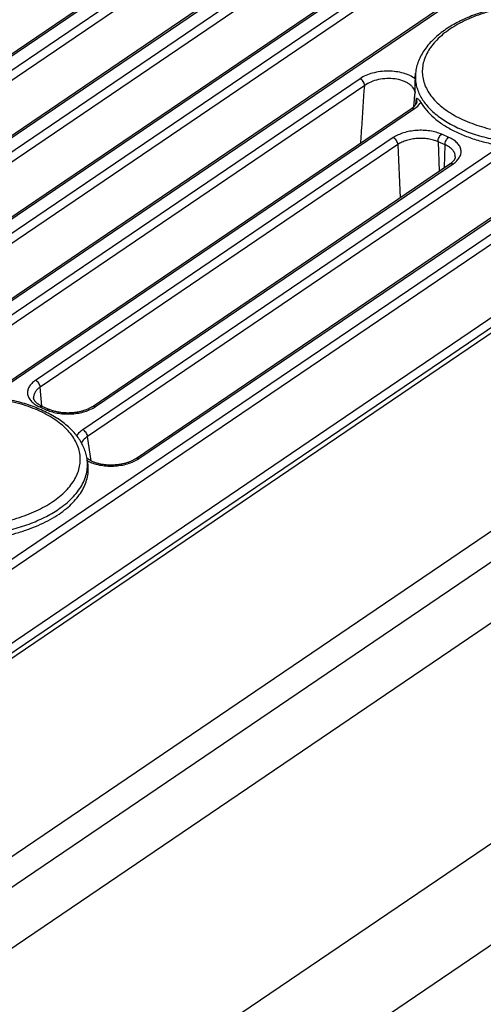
# Model space of a CAD drawing. Header units: millimetres. Extents: x 46 to 510, y 69 to 391.
# Tile 17 of 32: x 455 to 474, y 127 to 169. Entities that reach past the tile are written whole.
import ezdxf

# ---------------------------------------------------------------- set-up
doc = ezdxf.new("R2010")
doc.units = ezdxf.units.MM
doc.header["$LTSCALE"] = 32.67
doc.layers.add('00_COMPONENTS', color=7, linetype='CONTINUOUS')

msp = doc.modelspace()

# ---------------------------------------------------------------- linework, layer by layer
at = {"layer": '00_COMPONENTS', "color": 7}
for p, q in [((434.373, 153.709), (466.579, 175.547)), ((437.443, 152.364), (469.649, 174.202)), ((440.513, 151.02), (472.719, 172.858)), ((443.583, 149.675), (475.789, 171.513)), ((471.256, 166.198), (471.275, 166.391)), ((471.256, 166.198), (471.253, 166.158)), ((471.328, 165.204), (471.328, 165.204)), ((453.253, 152.806), (471.099, 164.907)), ((472.947, 162.885), (472.947, 162.885)), ((457.673, 152.377), (472.72, 162.58)), ((459.501, 150.19), (477.032, 162.078)), ((489.514, 157.341), (453.009, 132.588)), ((453.046, 131.335), (489.55, 156.088)), ((455.208, 152.742), (455.208, 152.742)), ((453.049, 128.785), (487.818, 152.361)), ((455.579, 152.386), (455.873, 152.257)), ((457.463, 150.206), (457.455, 150.213)), ((457.489, 149.999), (457.459, 150.19)), ((457.48, 150.192), (457.463, 150.206)), ((485.81, 141.712), (459.097, 123.598)), ((485.742, 137.4), (460.894, 120.552))]:
    msp.add_line(p, q, dxfattribs=at)
at = {"layer": '00_COMPONENTS', "color": 4}
for p, q in [((434.507, 153.711), (466.713, 175.549)), ((467.264, 175.308), (435.058, 153.47)), ((467.461, 175.022), (435.255, 153.184)), ((437.577, 152.366), (469.783, 174.204)), ((470.334, 173.963), (438.128, 152.125)), ((470.531, 173.678), (438.325, 151.839)), ((440.647, 151.022), (472.853, 172.86)), ((473.404, 172.619), (441.198, 150.781)), ((473.601, 172.333), (441.395, 150.495)), ((443.717, 149.677), (475.923, 171.515)), ((485.684, 167.241), (453.478, 145.402)), ((485.881, 166.955), (453.675, 145.117)), ((468.939, 166.165), (450.544, 153.692)), ((469.136, 165.879), (450.742, 153.406)), ((471.209, 164.996), (471.253, 165.585)), ((471.236, 165.358), (471.253, 165.585)), ((471.29, 165.095), (471.311, 165.35)), ((449.601, 138.858), (487.806, 164.764)), ((449.864, 139.445), (487.642, 165.062)), ((453.367, 152.794), (471.233, 164.909)), ((448.877, 138.135), (487.927, 164.614)), ((470.335, 163.685), (455.288, 153.482)), ((472.221, 163.515), (472.271, 162.275)), ((472.516, 163.386), (472.221, 163.515)), ((472.67, 163.698), (472.376, 163.827)), ((470.532, 163.4), (455.486, 153.197)), ((474.484, 163.073), (457.278, 151.406)), ((470.532, 163.4), (470.622, 161.157)), ((472.494, 162.426), (472.516, 163.386)), ((474.682, 162.787), (457.476, 151.12)), ((457.808, 152.379), (472.854, 162.582)), ((459.635, 150.192), (477.167, 162.08)), ((455.55, 152.398), (455.486, 153.197)), ((455.472, 152.366), (455.767, 152.237)), ((457.624, 150.099), (457.476, 151.12))]:
    msp.add_line(p, q, dxfattribs=at)
at = {"layer": '00_COMPONENTS', "color": 7}
for points in [[(471.328, 165.204), (471.327, 165.193), (471.324, 165.181), (471.322, 165.168), (471.318, 165.156), (471.313, 165.143), (471.308, 165.13), (471.302, 165.117), (471.295, 165.104), (471.287, 165.091), (471.279, 165.078), (471.27, 165.064), (471.259, 165.051), (471.248, 165.037), (471.237, 165.024), (471.224, 165.01), (471.21, 164.997), (471.196, 164.983), (471.181, 164.969), (471.164, 164.956), (471.147, 164.942), (471.129, 164.928), (471.11, 164.914), (471.099, 164.907)], [(472.947, 162.885), (472.946, 162.874), (472.945, 162.861), (472.943, 162.849), (472.939, 162.836), (472.935, 162.823), (472.931, 162.81), (472.925, 162.797), (472.918, 162.783), (472.911, 162.769), (472.902, 162.755), (472.893, 162.741), (472.882, 162.727), (472.871, 162.713), (472.859, 162.699), (472.846, 162.684), (472.832, 162.67), (472.817, 162.656), (472.801, 162.642), (472.785, 162.628), (472.768, 162.614), (472.749, 162.6), (472.73, 162.587), (472.72, 162.58)], [(455.579, 152.386), (455.564, 152.392), (455.539, 152.404), (455.515, 152.415), (455.492, 152.427), (455.47, 152.44), (455.449, 152.452), (455.429, 152.464), (455.41, 152.477), (455.391, 152.49), (455.374, 152.503), (455.357, 152.516), (455.341, 152.529), (455.326, 152.542), (455.312, 152.555), (455.299, 152.568), (455.287, 152.582), (455.276, 152.595), (455.266, 152.608), (455.256, 152.621), (455.248, 152.633), (455.24, 152.646), (455.233, 152.659), (455.227, 152.671), (455.222, 152.684), (455.218, 152.696), (455.214, 152.708), (455.211, 152.72), (455.209, 152.732), (455.208, 152.742)], [(457.673, 152.377), (457.66, 152.368), (457.638, 152.354), (457.615, 152.34), (457.59, 152.326), (457.565, 152.312), (457.538, 152.299), (457.511, 152.286), (457.483, 152.273), (457.453, 152.26), (457.423, 152.248), (457.392, 152.236), (457.361, 152.225), (457.328, 152.214), (457.295, 152.204), (457.261, 152.194), (457.227, 152.184), (457.192, 152.175), (457.156, 152.167), (457.12, 152.159), (457.083, 152.152), (457.046, 152.145), (457.009, 152.139), (456.971, 152.133), (456.933, 152.128), (456.894, 152.124), (456.855, 152.12), (456.816, 152.117), (456.777, 152.115), (456.738, 152.113), (456.699, 152.112), (456.66, 152.111), (456.621, 152.111), (456.582, 152.112), (456.543, 152.113), (456.504, 152.115), (456.466, 152.118), (456.427, 152.121), (456.389, 152.125), (456.352, 152.13), (456.315, 152.135), (456.278, 152.141), (456.242, 152.147), (456.206, 152.154), (456.171, 152.161), (456.137, 152.169), (456.103, 152.178), (456.07, 152.187), (456.038, 152.196), (456.006, 152.206), (455.976, 152.217), (455.946, 152.227), (455.917, 152.238), (455.889, 152.25), (455.873, 152.257)], [(459.501, 150.19), (459.488, 150.181), (459.465, 150.166), (459.441, 150.152), (459.416, 150.138), (459.39, 150.124), (459.364, 150.11), (459.336, 150.097), (459.308, 150.084), (459.278, 150.071), (459.248, 150.059), (459.217, 150.047), (459.185, 150.036), (459.152, 150.025), (459.119, 150.014), (459.085, 150.004), (459.051, 149.994), (459.016, 149.985), (458.98, 149.977), (458.944, 149.969), (458.908, 149.961), (458.871, 149.955), (458.833, 149.948), (458.796, 149.943), (458.758, 149.938), (458.72, 149.933), (458.681, 149.929), (458.643, 149.926), (458.604, 149.924), (458.566, 149.922), (458.527, 149.92), (458.488, 149.92), (458.449, 149.919), (458.411, 149.92), (458.372, 149.921), (458.334, 149.923), (458.296, 149.925), (458.259, 149.929), (458.221, 149.932), (458.184, 149.936), (458.148, 149.941), (458.111, 149.947), (458.076, 149.953), (458.041, 149.959), (458.006, 149.966), (457.972, 149.974), (457.939, 149.982), (457.906, 149.991), (457.874, 150), (457.843, 150.009), (457.813, 150.019), (457.783, 150.03), (457.754, 150.04), (457.726, 150.051), (457.699, 150.063), (457.673, 150.075), (457.648, 150.087), (457.623, 150.099), (457.6, 150.112), (457.578, 150.125), (457.556, 150.138), (457.536, 150.151), (457.516, 150.164), (457.498, 150.178), (457.48, 150.192)]]:
    msp.add_lwpolyline(points, dxfattribs=at)
for points, knots in [([(481.801, 166.697), (481.789, 166.775), (481.754, 166.932), (481.643, 167.239), (481.428, 167.608), (481.069, 168.005), (480.618, 168.357), (480.086, 168.662), (479.483, 168.916), (478.821, 169.116), (478.111, 169.259), (477.37, 169.341), (476.611, 169.363), (475.851, 169.322), (475.106, 169.221), (474.39, 169.061), (473.718, 168.845), (473.104, 168.576), (472.728, 168.358), (472.554, 168.24)], [0, 0, 0, 0, 0.022628, 0.045563, 0.09288, 0.143135, 0.19711, 0.255177, 0.317303, 0.383114, 0.45197, 0.523035, 0.595346, 0.667869, 0.739562, 0.809427, 0.876568, 0.940256, 1, 1, 1, 1]), ([(472.554, 168.24), (472.377, 168.12), (472.051, 167.864), (471.713, 167.482), (471.51, 167.157), (471.394, 166.909), (471.313, 166.653), (471.283, 166.478), (471.275, 166.391)], [0, 0, 0, 0, 0.277089, 0.532832, 0.654086, 0.771781, 0.886779, 1, 1, 1, 1]), ([(471.253, 166.158), (471.25, 166.119), (471.246, 166.032), (471.243, 165.841), (471.248, 165.689), (471.253, 165.585)], [0, 0, 0, 0, 0.207766, 0.454603, 1, 1, 1, 1]), ([(471.311, 165.35), (471.324, 165.343), (471.352, 165.328), (471.398, 165.296), (471.448, 165.243), (471.479, 165.198), (471.495, 165.17)], [0, 0, 0, 0, 0.165968, 0.369937, 0.636476, 1, 1, 1, 1]), ([(471.495, 165.17), (471.563, 165.054), (471.729, 164.825), (472.041, 164.515), (472.42, 164.23), (472.861, 163.975), (473.357, 163.753), (473.901, 163.567), (474.484, 163.42), (474.888, 163.351), (475.095, 163.322)], [0, 0, 0, 0, 0.097107, 0.201907, 0.315212, 0.437205, 0.567558, 0.705543, 0.850117, 1, 1, 1, 1]), ([(457.459, 150.19), (457.447, 150.269), (457.412, 150.425), (457.301, 150.733), (457.086, 151.102), (456.727, 151.499), (456.276, 151.851), (455.744, 152.156), (455.141, 152.41), (454.478, 152.61), (453.769, 152.752), (453.027, 152.835), (452.269, 152.856), (451.509, 152.816), (450.763, 152.715), (450.047, 152.555), (449.375, 152.338), (448.761, 152.07), (448.385, 151.852), (448.212, 151.734)], [0, 0, 0, 0, 0.022628, 0.045563, 0.09288, 0.143135, 0.19711, 0.255177, 0.317303, 0.383114, 0.45197, 0.523035, 0.595346, 0.667869, 0.739562, 0.809427, 0.876568, 0.940256, 1, 1, 1, 1]), ([(456.277, 147.862), (456.384, 147.935), (456.586, 148.085), (456.858, 148.333), (457.085, 148.593), (457.266, 148.863), (457.4, 149.142), (457.483, 149.427), (457.516, 149.714), (457.503, 149.905), (457.489, 149.999)], [0, 0, 0, 0, 0.149981, 0.291206, 0.423945, 0.548877, 0.667139, 0.780343, 0.890522, 1, 1, 1, 1]), ([(452.514, 146.745), (452.872, 146.764), (453.573, 146.839), (454.422, 147.032), (455.058, 147.243), (455.499, 147.424), (455.905, 147.627), (456.158, 147.781), (456.277, 147.862)], [0, 0, 0, 0, 0.270539, 0.531707, 0.656624, 0.776702, 0.891316, 1, 1, 1, 1])]:
    msp.add_open_spline(points, degree=3, knots=knots, dxfattribs=at)
at = {"layer": '00_COMPONENTS', "color": 4}
for points, knots in [([(480.359, 164.895), (480.556, 165.028), (480.827, 165.247), (481.122, 165.585), (481.293, 165.841), (481.417, 166.105), (481.495, 166.375), (481.524, 166.646), (481.503, 166.917), (481.434, 167.184), (481.317, 167.445), (481.154, 167.696), (480.947, 167.936), (480.698, 168.162), (480.409, 168.372), (480.083, 168.565), (479.723, 168.739), (479.333, 168.892), (478.768, 169.069), (478.011, 169.227), (477.062, 169.315), (476.092, 169.299), (475.14, 169.182), (474.24, 168.966), (473.426, 168.661), (472.935, 168.392), (472.715, 168.242)], [0, 0, 0, 0, 0.057622, 0.083905, 0.108635, 0.132041, 0.15445, 0.176273, 0.197976, 0.22004, 0.242908, 0.26695, 0.292444, 0.319572, 0.348429, 0.379033, 0.411335, 0.445237, 0.480593, 0.554887, 0.632511, 0.711451, 0.789594, 0.864885, 0.935494, 1, 1, 1, 1]), ([(472.715, 168.242), (472.519, 168.109), (472.247, 167.89), (471.952, 167.552), (471.782, 167.296), (471.657, 167.032), (471.58, 166.762), (471.551, 166.491), (471.571, 166.22), (471.64, 165.953), (471.757, 165.692), (471.92, 165.441), (472.127, 165.201), (472.377, 164.975), (472.666, 164.765), (472.991, 164.572), (473.351, 164.398), (473.741, 164.245), (474.306, 164.068), (475.064, 163.91), (476.013, 163.822), (476.982, 163.838), (477.934, 163.955), (478.834, 164.171), (479.649, 164.476), (480.139, 164.745), (480.359, 164.895)], [0, 0, 0, 0, 0.057622, 0.083905, 0.108635, 0.132041, 0.15445, 0.176273, 0.197976, 0.22004, 0.242908, 0.26695, 0.292444, 0.319572, 0.348429, 0.379033, 0.411335, 0.445237, 0.480593, 0.554887, 0.632511, 0.711451, 0.789594, 0.864885, 0.935494, 1, 1, 1, 1]), ([(471.253, 166.158), (471.185, 166.212), (471.027, 166.306), (470.756, 166.405), (470.448, 166.467), (470.121, 166.487), (469.79, 166.467), (469.473, 166.406), (469.187, 166.308), (469.015, 166.216), (468.939, 166.165)], [0, 0, 0, 0, 0.105484, 0.224648, 0.354537, 0.490728, 0.628126, 0.761641, 0.88675, 1, 1, 1, 1]), ([(471.275, 166.391), (471.267, 166.316), (471.263, 166.164), (471.29, 165.937), (471.349, 165.713), (471.473, 165.414), (471.713, 165.052), (472.11, 164.662), (472.613, 164.314), (473.209, 164.016), (473.884, 163.774), (474.623, 163.594), (475.408, 163.48), (476.219, 163.434), (477.039, 163.458), (477.847, 163.551), (478.623, 163.711), (479.35, 163.934), (480.01, 164.214), (480.411, 164.445), (480.595, 164.57)], [0, 0, 0, 0, 0.020721, 0.041476, 0.062552, 0.084218, 0.130128, 0.180633, 0.236352, 0.29731, 0.363079, 0.432894, 0.505757, 0.580509, 0.655899, 0.730646, 0.803501, 0.873305, 0.939058, 1, 1, 1, 1]), ([(469.136, 165.879), (469.134, 165.908), (469.12, 165.968), (469.077, 166.05), (469.016, 166.119), (468.965, 166.153), (468.939, 166.165)], [0, 0, 0, 0, 0.240341, 0.501626, 0.762022, 1, 1, 1, 1]), ([(471.253, 165.585), (471.248, 165.619), (471.228, 165.688), (471.172, 165.784), (471.093, 165.874), (470.992, 165.954), (470.87, 166.024), (470.679, 166.103), (470.407, 166.164), (470.063, 166.179), (469.719, 166.135), (469.404, 166.039), (469.217, 165.938), (469.136, 165.879)], [0, 0, 0, 0, 0.042987, 0.088339, 0.137313, 0.19067, 0.248679, 0.311178, 0.447192, 0.592231, 0.737847, 0.875887, 1, 1, 1, 1]), ([(468.974, 163.466), (468.987, 163.667), (469.039, 164.472), (469.093, 165.276), (469.136, 165.879)], [0, 0, 0, 0, 0.249641, 1, 1, 1, 1]), ([(471.233, 164.909), (471.261, 164.928), (471.361, 165.001), (471.448, 165.093), (471.495, 165.17)], [0, 0, 0, 0, 0.272736, 1, 1, 1, 1]), ([(471.328, 165.204), (471.33, 165.228), (471.329, 165.278), (471.319, 165.326), (471.311, 165.35)], [0, 0, 0, 0, 0.49795, 1, 1, 1, 1]), ([(471.099, 164.907), (471.108, 164.913), (471.127, 164.922), (471.161, 164.927), (471.197, 164.922), (471.221, 164.914), (471.233, 164.909)], [0, 0, 0, 0, 0.224301, 0.460687, 0.717895, 1, 1, 1, 1]), ([(472.376, 163.827), (472.299, 163.861), (472.136, 163.917), (471.876, 163.972), (471.6, 163.997), (471.318, 163.993), (471.04, 163.959), (470.778, 163.896), (470.541, 163.807), (470.399, 163.729), (470.335, 163.685)], [0, 0, 0, 0, 0.117586, 0.243796, 0.375666, 0.509777, 0.642536, 0.77045, 0.890408, 1, 1, 1, 1]), ([(470.532, 163.4), (470.531, 163.429), (470.516, 163.488), (470.473, 163.57), (470.412, 163.64), (470.361, 163.674), (470.335, 163.685)], [0, 0, 0, 0, 0.240341, 0.501626, 0.762022, 1, 1, 1, 1]), ([(472.221, 163.515), (472.158, 163.543), (472.023, 163.591), (471.808, 163.637), (471.579, 163.659), (471.346, 163.656), (471.116, 163.628), (470.899, 163.576), (470.703, 163.501), (470.585, 163.436), (470.532, 163.4)], [0, 0, 0, 0, 0.11775, 0.24399, 0.375802, 0.509807, 0.642454, 0.770295, 0.890263, 1, 1, 1, 1]), ([(472.221, 163.515), (472.221, 163.545), (472.23, 163.606), (472.262, 163.693), (472.311, 163.77), (472.353, 163.812), (472.376, 163.827)], [0, 0, 0, 0, 0.245105, 0.511159, 0.771182, 1, 1, 1, 1]), ([(472.516, 163.386), (472.516, 163.416), (472.524, 163.477), (472.557, 163.564), (472.605, 163.641), (472.647, 163.683), (472.67, 163.698)], [0, 0, 0, 0, 0.245105, 0.511159, 0.771182, 1, 1, 1, 1]), ([(472.854, 162.582), (472.911, 162.621), (473.014, 162.703), (473.112, 162.829), (473.162, 162.934), (473.185, 163.012), (473.193, 163.092), (473.187, 163.17), (473.167, 163.248), (473.12, 163.352), (473.025, 163.475), (472.866, 163.602), (472.739, 163.668), (472.67, 163.698)], [0, 0, 0, 0, 0.140201, 0.264062, 0.321011, 0.375533, 0.428628, 0.481434, 0.535121, 0.590766, 0.711027, 0.847069, 1, 1, 1, 1]), ([(472.947, 162.885), (472.947, 162.91), (472.943, 162.959), (472.922, 163.031), (472.887, 163.102), (472.837, 163.168), (472.774, 163.231), (472.67, 163.311), (472.58, 163.359), (472.516, 163.386)], [0, 0, 0, 0, 0.104222, 0.210481, 0.32147, 0.439345, 0.5656, 0.701082, 1, 1, 1, 1]), ([(472.72, 162.58), (472.729, 162.586), (472.748, 162.595), (472.782, 162.599), (472.818, 162.595), (472.842, 162.587), (472.854, 162.582)], [0, 0, 0, 0, 0.224301, 0.460688, 0.717896, 1, 1, 1, 1]), ([(455.288, 153.482), (455.231, 153.444), (455.129, 153.361), (455.03, 153.235), (454.98, 153.13), (454.957, 153.052), (454.949, 152.972), (454.955, 152.894), (454.975, 152.816), (455.022, 152.712), (455.117, 152.589), (455.276, 152.463), (455.403, 152.396), (455.472, 152.366)], [0, 0, 0, 0, 0.140201, 0.264062, 0.321011, 0.375533, 0.428628, 0.481434, 0.535121, 0.590766, 0.711027, 0.847069, 1, 1, 1, 1]), ([(455.486, 153.197), (455.441, 153.167), (455.36, 153.103), (455.267, 152.99), (455.221, 152.886), (455.207, 152.803), (455.206, 152.762), (455.208, 152.742)], [0, 0, 0, 0, 0.289933, 0.547961, 0.780271, 0.890811, 1, 1, 1, 1]), ([(455.486, 153.197), (455.484, 153.226), (455.47, 153.285), (455.426, 153.367), (455.365, 153.437), (455.314, 153.471), (455.288, 153.482)], [0, 0, 0, 0, 0.240341, 0.501626, 0.762022, 1, 1, 1, 1]), ([(456.017, 148.388), (456.213, 148.522), (456.485, 148.741), (456.78, 149.079), (456.95, 149.335), (457.075, 149.599), (457.152, 149.868), (457.181, 150.14), (457.161, 150.411), (457.092, 150.678), (456.975, 150.939), (456.812, 151.19), (456.605, 151.43), (456.355, 151.656), (456.066, 151.866), (455.74, 152.059), (455.381, 152.233), (454.991, 152.386), (454.426, 152.563), (453.668, 152.721), (452.719, 152.808), (451.75, 152.793), (450.798, 152.675), (449.897, 152.46), (449.083, 152.155), (448.593, 151.885), (448.373, 151.736)], [0, 0, 0, 0, 0.057622, 0.083905, 0.108635, 0.132041, 0.15445, 0.176273, 0.197976, 0.22004, 0.242908, 0.26695, 0.292444, 0.319572, 0.348429, 0.379033, 0.411335, 0.445237, 0.480593, 0.554887, 0.632511, 0.711451, 0.789594, 0.864885, 0.935494, 1, 1, 1, 1]), ([(455.579, 152.386), (455.571, 152.389), (455.554, 152.393), (455.527, 152.391), (455.499, 152.382), (455.481, 152.372), (455.472, 152.366)], [0, 0, 0, 0, 0.217897, 0.45091, 0.709863, 1, 1, 1, 1]), ([(455.767, 152.237), (455.843, 152.203), (456.006, 152.147), (456.266, 152.092), (456.543, 152.067), (456.825, 152.071), (457.102, 152.105), (457.364, 152.168), (457.601, 152.257), (457.743, 152.335), (457.808, 152.379)], [0, 0, 0, 0, 0.117586, 0.243796, 0.375666, 0.509777, 0.642536, 0.77045, 0.890408, 1, 1, 1, 1]), ([(457.673, 152.377), (457.682, 152.383), (457.702, 152.392), (457.735, 152.397), (457.772, 152.392), (457.795, 152.384), (457.808, 152.379)], [0, 0, 0, 0, 0.224301, 0.460687, 0.717894, 1, 1, 1, 1]), ([(455.873, 152.257), (455.866, 152.26), (455.849, 152.264), (455.822, 152.262), (455.794, 152.253), (455.776, 152.243), (455.767, 152.237)], [0, 0, 0, 0, 0.217897, 0.450909, 0.709862, 1, 1, 1, 1]), ([(448.373, 151.736), (448.176, 151.603), (447.904, 151.384), (447.61, 151.045), (447.439, 150.789), (447.314, 150.525), (447.237, 150.256), (447.208, 149.985), (447.229, 149.714), (447.298, 149.446), (447.415, 149.186), (447.578, 148.935), (447.785, 148.695), (448.034, 148.469), (448.323, 148.258), (448.649, 148.065), (449.009, 147.892), (449.399, 147.739), (449.964, 147.562), (450.721, 147.403), (451.67, 147.316), (452.639, 147.332), (453.592, 147.449), (454.492, 147.665), (455.306, 147.97), (455.797, 148.239), (456.017, 148.388)], [0, 0, 0, 0, 0.057622, 0.083905, 0.108635, 0.132041, 0.15445, 0.176273, 0.197976, 0.22004, 0.242908, 0.26695, 0.292444, 0.319572, 0.348429, 0.379033, 0.411335, 0.445237, 0.480593, 0.554887, 0.632511, 0.711451, 0.789594, 0.864885, 0.935494, 1, 1, 1, 1]), ([(457.278, 151.406), (457.251, 151.387), (457.155, 151.316), (457.07, 151.228), (457.023, 151.155)], [0, 0, 0, 0, 0.271858, 1, 1, 1, 1]), ([(457.476, 151.12), (457.447, 151.101), (457.347, 151.029), (457.262, 150.932), (457.226, 150.85)], [0, 0, 0, 0, 0.280137, 1, 1, 1, 1]), ([(457.476, 151.12), (457.474, 151.149), (457.46, 151.209), (457.417, 151.291), (457.355, 151.36), (457.305, 151.394), (457.278, 151.406)], [0, 0, 0, 0, 0.240341, 0.501626, 0.762022, 1, 1, 1, 1]), ([(446.932, 149.885), (446.925, 149.81), (446.921, 149.658), (446.948, 149.431), (447.007, 149.207), (447.13, 148.908), (447.37, 148.545), (447.768, 148.155), (448.271, 147.808), (448.867, 147.51), (449.542, 147.268), (450.28, 147.088), (451.065, 146.974), (451.877, 146.928), (452.697, 146.952), (453.504, 147.045), (454.281, 147.205), (455.008, 147.428), (455.667, 147.708), (456.069, 147.939), (456.252, 148.064)], [0, 0, 0, 0, 0.020721, 0.041476, 0.062552, 0.084218, 0.130128, 0.180633, 0.236352, 0.29731, 0.363079, 0.432894, 0.505757, 0.580509, 0.655899, 0.730646, 0.803501, 0.873305, 0.939058, 1, 1, 1, 1]), ([(456.252, 148.064), (456.359, 148.136), (456.561, 148.286), (456.831, 148.532), (457.057, 148.791), (457.238, 149.06), (457.37, 149.338), (457.454, 149.621), (457.486, 149.907), (457.473, 150.097), (457.459, 150.19)], [0, 0, 0, 0, 0.149982, 0.291206, 0.423945, 0.548878, 0.667141, 0.780344, 0.890523, 1, 1, 1, 1]), ([(457.473, 150.102), (457.547, 150.061), (457.711, 149.99), (457.978, 149.918), (458.27, 149.879), (458.571, 149.875), (458.871, 149.905), (459.155, 149.968), (459.412, 150.061), (459.566, 150.145), (459.635, 150.192)], [0, 0, 0, 0, 0.112917, 0.236607, 0.367915, 0.502929, 0.637445, 0.767381, 0.889146, 1, 1, 1, 1]), ([(459.501, 150.19), (459.509, 150.196), (459.529, 150.205), (459.563, 150.21), (459.599, 150.205), (459.623, 150.197), (459.635, 150.192)], [0, 0, 0, 0, 0.224301, 0.460687, 0.717894, 1, 1, 1, 1])]:
    msp.add_open_spline(points, degree=3, knots=knots, dxfattribs=at)

doc.saveas('drawing.dxf')
